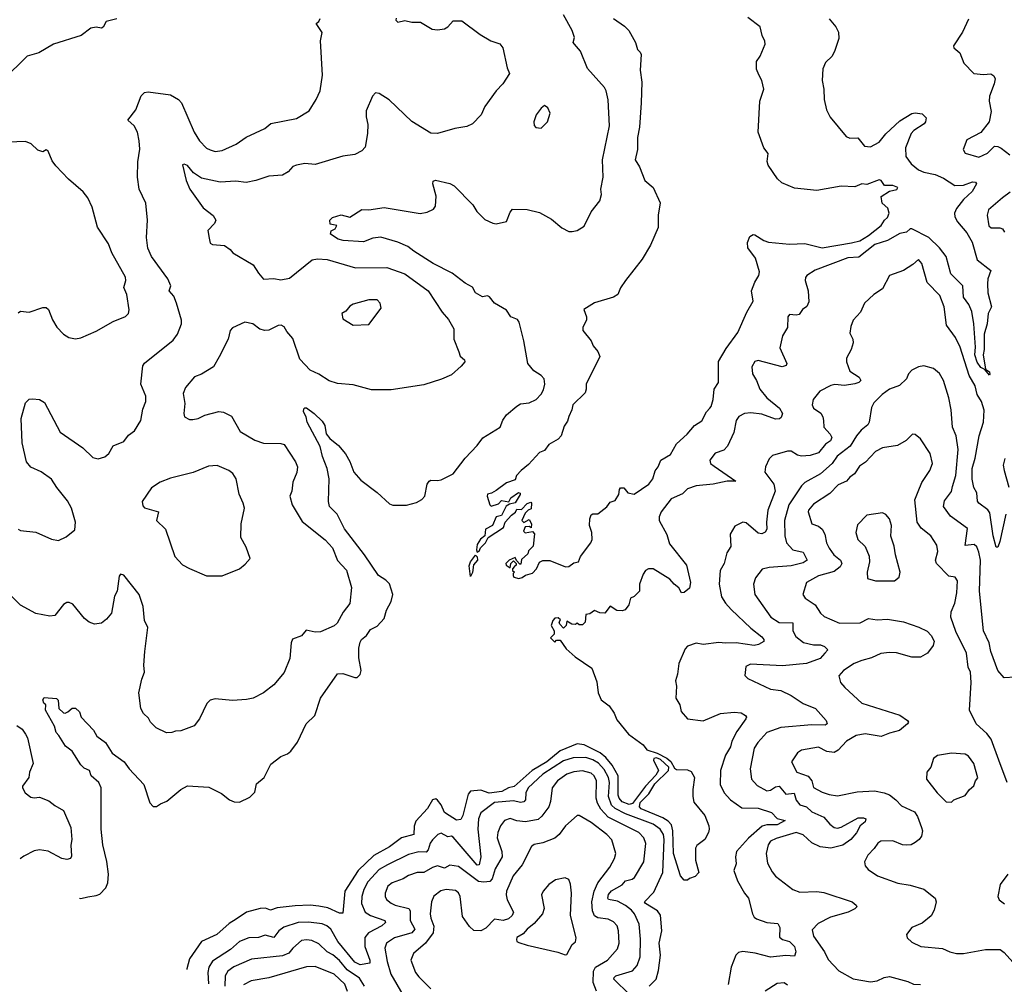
# Model space of a CAD drawing. Extents: x 1468344 to 1613994, y 525695 to 643861.
# Tile 123 of 256: x 1517051 to 1522762, y 546756 to 552347. Entities that reach past the tile are written whole.
import ezdxf

# ---------------------------------------------------------------- set-up
doc = ezdxf.new("R2010")
doc.units = 0

msp = doc.modelspace()

# ---------------------------------------------------------------- linework, layer by layer
at = {"layer": '0CON10XD'}
for points in [[(1517615, 552352.9), (1517552.4, 552337.6), (1517535.5, 552304.5), (1517525, 552298), (1517495, 552303.3), (1517462.4, 552297.6), (1517407.5, 552255), (1517246.7, 552205), (1517162.5, 552155), (1517095, 552136), (1516955, 551998.8)], [(1517042, 549395), (1517055, 549386), (1517145, 549376.7), (1517235, 549336), (1517275, 549328.8), (1517320.5, 549349.5), (1517369.7, 549390.3), (1517374, 549435), (1517350.8, 549515), (1517328.7, 549558.7), (1517266.2, 549635), (1517235, 549684.2), (1517175, 549725.6), (1517115, 549754), (1517089.4, 549785), (1517064.5, 549895), (1517059.6, 550035), (1517085, 550126.7), (1517105, 550148), (1517125, 550148.8), (1517165, 550145.8), (1517195, 550127.5), (1517285, 549956.2), (1517417.5, 549865), (1517475, 549810), (1517505, 549802.5), (1517545, 549813.3), (1517567.3, 549832.7), (1517593.6, 549876.4), (1517655, 549902.5), (1517681.1, 549938.9), (1517715.8, 549965), (1517753.3, 550025), (1517765, 550090), (1517783.3, 550135), (1517782, 550165), (1517753.5, 550235), (1517765, 550340), (1517775, 550356), (1517940.2, 550489.8), (1517965.6, 550525), (1517989.2, 550585), (1517989.2, 550605), (1517961.2, 550705), (1517944, 550745), (1517918, 550775), (1517926.7, 550805), (1517909.1, 550845), (1517815.7, 550975), (1517793.8, 551023.8), (1517786, 551085), (1517792.9, 551185), (1517783.3, 551283.3), (1517744.4, 551365), (1517734.2, 551435), (1517735.8, 551524.2), (1517747.3, 551597.3), (1517744.2, 551645), (1517734, 551695), (1517715, 551732.5), (1517677.5, 551765), (1517724.2, 551825), (1517754.5, 551905.5), (1517775, 551926), (1517795, 551930), (1517925, 551911.4), (1517971.2, 551885), (1517990, 551865), (1518062.1, 551695), (1518094.4, 551645), (1518135, 551603.1), (1518155, 551592.5), (1518185, 551584.2), (1518225, 551589.2), (1518306.7, 551625), (1518363.4, 551666.6), (1518472.7, 551717.3), (1518506.7, 551745), (1518655.8, 551774.2), (1518730.3, 551819.7), (1518771.2, 551885), (1518793.8, 551935), (1518806.2, 552025), (1518796.2, 552225), (1518806.1, 552273.9), (1518770, 552325), (1518785, 552337.5), (1518793.3, 552355)], [(1517397.6, 547255.2), (1517405, 547254.3), (1517446.6, 547263.4), (1517495, 547270.3), (1517515, 547279.1), (1517550.8, 547315), (1517562, 547345), (1517566.2, 547395), (1517557.1, 547467.1), (1517533.1, 547565), (1517522.5, 547655), (1517524, 547895), (1517508.8, 547925), (1517466.2, 547965), (1517455.6, 547995.6), (1517425, 548008.6), (1517405, 548028.1), (1517355, 548107.5), (1517316.4, 548136.4), (1517278.5, 548198.5), (1517261.8, 548215), (1517251.8, 548251.8), (1517201.1, 548345), (1517203.3, 548375), (1517190, 548385), (1517184.2, 548405.8), (1517192.5, 548417.5), (1517265, 548412.5), (1517273, 548403), (1517277.5, 548355), (1517305, 548330), (1517315, 548327.5), (1517330, 548335), (1517355, 548357.5), (1517375, 548357.5), (1517396.7, 548335), (1517407.5, 548305), (1517478.8, 548228.8), (1517498.8, 548195), (1517547.9, 548157.9), (1517586.2, 548095), (1517655.8, 548045), (1517685, 548004), (1517770, 547915), (1517805, 547808.8), (1517825, 547786), (1517845, 547785.8), (1517867.6, 547802.4), (1517905, 547817.5), (1517985.5, 547884.5), (1518025, 547905.8), (1518148, 547898), (1518221.2, 547861.2), (1518268, 547825), (1518295, 547813.8), (1518325, 547811.9), (1518385, 547841.4), (1518415, 547870), (1518425, 547918.8), (1518469.2, 547955), (1518507.9, 548032.1), (1518565, 548075.7), (1518605, 548091.4), (1518623.1, 548106.9), (1518661.3, 548158.7), (1518711.9, 548265), (1518763.3, 548315), (1518796.2, 548415), (1518894.1, 548555.9), (1518925, 548558), (1518995, 548533.8), (1519007.5, 548535), (1519025, 548552.5), (1519032, 548575), (1519018.3, 548648.3), (1519018.1, 548705), (1519025, 548740), (1519034.2, 548755), (1519062.8, 548777.2), (1519085, 548812.9), (1519125, 548831.9), (1519165, 548877.1), (1519177.7, 548925), (1519206.1, 548975), (1519214.6, 549014.6), (1519195, 549077.5), (1519175, 549098.1), (1519131.2, 549125), (1519050.8, 549245), (1518935.2, 549395.2), (1518891.5, 549481.5), (1518848.6, 549525), (1518842.5, 549555), (1518846.3, 549686.3), (1518833.5, 549746.5), (1518807.7, 549815), (1518793.8, 549873.8), (1518718, 550015), (1518712.5, 550045), (1518697.5, 550075), (1518698.3, 550091.7), (1518705, 550097.5), (1518715, 550096.7), (1518758.8, 550065), (1518805, 550020.8), (1518820, 549995), (1518827.5, 549947.5), (1518850.3, 549920.3), (1518900, 549880), (1518940.6, 549830.6), (1518966.3, 549786.3), (1518989.5, 549725), (1519028.7, 549678.7), (1519125, 549606.4), (1519195, 549541.9), (1519215, 549532.5), (1519295, 549533.8), (1519351.7, 549548.3), (1519384.1, 549565.9), (1519401.2, 549585), (1519414, 549655), (1519425, 549673.3), (1519435, 549678.8), (1519475, 549676), (1519495, 549680.8), (1519565, 549715.8), (1519634.3, 549805), (1519705, 549880), (1519736.3, 549923.7), (1519837.5, 549985), (1519853.9, 550026.1), (1519873.9, 550056.1), (1519935, 550107.5), (1519955, 550120), (1520005, 550126.7), (1520046.2, 550145), (1520075, 550176.2), (1520088.7, 550201.3), (1520095.8, 550235), (1520092, 550265), (1520075.6, 550285.6), (1520032.3, 550312.3), (1519998.8, 550355), (1519974.2, 550485), (1519947.3, 550595), (1519938.8, 550608.8), (1519898.9, 550625), (1519875, 550663.1), (1519805, 550703.5), (1519775, 550740.6), (1519765, 550745.8), (1519735, 550741.5), (1519695, 550764.7), (1519677.7, 550797.7), (1519635, 550820.6), (1519558.6, 550878.6), (1519449.4, 550935), (1519335.9, 551005.9), (1519301.7, 551031.7), (1519245, 551058.2), (1519145, 551086.4), (1519098.9, 551081.1), (1519045, 551060.5), (1518927, 551067), (1518898.8, 551075), (1518853.8, 551105), (1518857, 551123), (1518880, 551135), (1518890, 551155), (1518851.7, 551161.7), (1518850, 551185), (1518865, 551200), (1518915, 551216.2), (1518965, 551203.3), (1519035, 551246.7), (1519075, 551245.6), (1519165, 551258.8), (1519374.5, 551224.5), (1519415, 551232.2), (1519451.2, 551248.8), (1519462.6, 551267.4), (1519466.5, 551325), (1519446.2, 551395), (1519449.3, 551410.7), (1519462, 551418), (1519545, 551397.3), (1519571.4, 551385), (1519678.6, 551275), (1519701.9, 551235), (1519749.6, 551189.6), (1519795, 551167.5), (1519815, 551164), (1519875, 551177.5), (1519895, 551232.5), (1519910, 551250), (1519995, 551247.1), (1520065, 551230), (1520135, 551190.8), (1520195, 551140), (1520235, 551120), (1520255, 551118.8), (1520285, 551126.2), (1520325, 551150), (1520366.4, 551233.6), (1520415, 551297.5), (1520426.2, 551335), (1520422, 551365), (1520434.4, 551435), (1520430.5, 551535), (1520471.7, 551731.7), (1520463.2, 551883.2), (1520452.5, 551935), (1520442.5, 551955), (1520343.8, 552065), (1520304.3, 552165), (1520269.2, 552205), (1520262, 552215), (1520268, 552245), (1520256, 552285), (1520205, 552376)], [(1519233.7, 552356.3), (1519231.9, 552345), (1519245, 552332.7), (1519285, 552342.5), (1519325, 552332.5), (1519375, 552332.7), (1519442.3, 552292.3), (1519475, 552288.4), (1519515, 552293.8), (1519534.4, 552305), (1519565, 552340), (1519615, 552340), (1519721.7, 552261.7), (1519783.3, 552225), (1519835, 552206.9), (1519852.5, 552185), (1519877.5, 552067.5), (1519892.5, 552035), (1519853.3, 551975), (1519814.4, 551935.6), (1519748, 551845), (1519728, 551795), (1519676.2, 551743.8), (1519645, 551727.8), (1519575, 551715.8), (1519475, 551688), (1519435, 551690), (1519325, 551758), (1519193, 551883), (1519135, 551920), (1519115, 551923.3), (1519096.2, 551905), (1519061.3, 551818.7), (1519061.1, 551785), (1519070.3, 551740.3), (1519068.1, 551688.1), (1519055, 551607.5), (1519035, 551586.7), (1518995, 551566), (1518925, 551555.8), (1518765, 551508.1), (1518705, 551512.9), (1518655.8, 551504.2), (1518634.4, 551495.6), (1518608.8, 551465), (1518575, 551445.8), (1518495, 551439.5), (1518420, 551415), (1518365, 551404.5), (1518305, 551411.1), (1518214.4, 551405.6), (1518105, 551429.6), (1518059.3, 551459.3), (1518025, 551502.5), (1518005, 551510), (1517995, 551506.7), (1518016.7, 551415), (1518036.8, 551365), (1518115, 551257.5), (1518172.7, 551212.7), (1518188.8, 551185), (1518181.2, 551165), (1518141.2, 551125), (1518149.5, 551080.5), (1518155, 551052), (1518170, 551045), (1518238.3, 551038.3), (1518272.5, 551015), (1518287.5, 550995), (1518405, 550926.7), (1518435, 550877.5), (1518465, 550843.3), (1518525, 550846.7), (1518565, 550840), (1518615, 550848.8), (1518746.7, 550955), (1518777.9, 550962.1), (1518835, 550957.3), (1518999.4, 550909.4), (1519180.8, 550910.8), (1519285, 550873.5), (1519420.8, 550775), (1519501.2, 550651.2), (1519538.8, 550608.8), (1519568, 550555), (1519568, 550495), (1519597, 550423), (1519606.4, 550396.4), (1519630, 550375), (1519632.5, 550365), (1519611.7, 550338.3), (1519555, 550288.8), (1519497.3, 550262.7), (1519395, 550230), (1519205, 550202.2), (1519091.2, 550201.2), (1518985, 550231.2), (1518895, 550238.8), (1518845, 550254), (1518785, 550292.9), (1518735, 550315.7), (1518675, 550379.2), (1518635, 550498.8), (1518599.5, 550539.5), (1518585, 550567.5), (1518566.4, 550576.4), (1518550, 550575), (1518495, 550547.5), (1518473.3, 550546.7), (1518443.1, 550553.1), (1518403.9, 550583.9), (1518356.4, 550593.6), (1518285, 550561.2), (1518272, 550545), (1518260, 550495), (1518207.7, 550392.3), (1518174, 550335), (1518105, 550292), (1518065, 550277.5), (1518012.2, 550215), (1517998.9, 550181.1), (1518007.9, 550122.1), (1518002, 550065), (1518005.9, 550045.9), (1518035, 550029.2), (1518055, 550030), (1518085, 550035.8), (1518125, 550055.6), (1518205, 550075.5), (1518232.1, 550072.1), (1518279.2, 550049.2), (1518329.8, 549959.8), (1518415, 549910), (1518465, 549893.3), (1518565, 549891.4), (1518585, 549884.2), (1518650, 549785), (1518661.4, 549755), (1518657.9, 549722.1), (1518635, 549667.5), (1518629.2, 549615), (1518618, 549585), (1518631.2, 549535), (1518688.9, 549438.9), (1518822, 549332), (1518865.3, 549285.3), (1518893.5, 549213.5), (1518946.5, 549156.5), (1518974.5, 549055.5), (1518966.2, 548963.8), (1518927.4, 548912.6), (1518891.3, 548848.7), (1518875, 548832.9), (1518795, 548799.4), (1518765, 548797.8), (1518711.4, 548808.6), (1518685, 548776), (1518633.3, 548756.7), (1518625.7, 548735), (1518618.1, 548645), (1518585, 548563.3), (1518525, 548491.2), (1518464.1, 548445.9), (1518405.9, 548414.1), (1518366.4, 548406.4), (1518285, 548401.2), (1518185, 548411.2), (1518156.4, 548403.6), (1518136.4, 548383.6), (1518093.3, 548295), (1518062.5, 548255), (1517985, 548225.8), (1517955, 548224), (1517932.5, 548215)], [(1521745, 552352.5), (1521785.5, 552305.5), (1521799.4, 552275), (1521802.3, 552237.7), (1521778.8, 552168.8), (1521764.3, 552135.7), (1521725, 552100), (1521708.3, 552061.7), (1521704.6, 551995), (1521715.6, 551945), (1521717.5, 551885), (1521730, 551825), (1521751.7, 551781.7), (1521845, 551670), (1521865, 551660), (1521913, 551663), (1521950, 551615), (1521985, 551610), (1522035, 551637.8), (1522074.8, 551685.2), (1522155, 551760.7), (1522226.2, 551803.8), (1522245, 551807.3), (1522285, 551801.9), (1522307.8, 551777.8), (1522305.5, 551755), (1522296.5, 551743.5), (1522236.2, 551705), (1522222.2, 551687.8), (1522188.1, 551605), (1522190.4, 551555), (1522221.9, 551511.9), (1522265, 551476.8), (1522295, 551464.3), (1522360.3, 551450.3), (1522409, 551429), (1522475.3, 551385.3), (1522525, 551387.7), (1522576.6, 551406.6), (1522594.6, 551404.6), (1522600.9, 551395), (1522575, 551352.3), (1522525.4, 551305), (1522485, 551252.5), (1522472.1, 551225), (1522474.5, 551205), (1522490.4, 551175), (1522545, 551111.1), (1522575, 551058.1), (1522604.4, 550954.4), (1522683.3, 550893.3), (1522666.9, 550845), (1522663.7, 550816.3), (1522665.9, 550765), (1522686.6, 550683.4), (1522667.5, 550645), (1522662.5, 550585), (1522644.6, 550525.4), (1522645.7, 550435), (1522638.8, 550405), (1522652.5, 550322.5), (1522675, 550306), (1522678.8, 550291.2), (1522675, 550287.5), (1522648.8, 550318.8), (1522625, 550332.2), (1522605, 550361.5), (1522590.9, 550405), (1522595, 550450), (1522585.2, 550585), (1522573.4, 550655), (1522557, 550697), (1522525, 550738), (1522522.2, 550805), (1522450.8, 550875), (1522424.5, 550974.5), (1522386.8, 551025), (1522324.9, 551084.9), (1522225, 551135.9), (1522215, 551134.2), (1522194.3, 551115.7), (1522155, 551107.1), (1522085, 551067.7), (1522010.8, 551045), (1521918.9, 550971.1), (1521855, 550967.5), (1521665.5, 550894.5), (1521616.7, 550865), (1521607.7, 550852.3), (1521605.8, 550835), (1521624.2, 550775), (1521627.9, 550712.1), (1521615.7, 550684.3), (1521591.9, 550668.1), (1521571.5, 550638.5), (1521555, 550633.8), (1521515, 550639.2), (1521505.8, 550625), (1521505, 550562.5), (1521475.4, 550514.6), (1521459.5, 550445), (1521501.2, 550355), (1521497, 550343), (1521474.2, 550335.8), (1521335, 550371.4), (1521314.5, 550365.5), (1521298, 550335), (1521300.8, 550295), (1521325, 550256.2), (1521344.6, 550205), (1521385.2, 550155.2), (1521458.1, 550095), (1521475.6, 550065), (1521468.3, 550041.7), (1521457.1, 550032.9), (1521435, 550032.5), (1521355, 550060.3), (1521291.3, 550068.7), (1521254.8, 550065.3), (1521222.9, 550047.1), (1521206.4, 550025), (1521193.8, 549955), (1521155.4, 549874.6), (1521135, 549852), (1521085.5, 549834.5), (1521054.2, 549795), (1521057.5, 549775), (1521079.3, 549759.3), (1521205, 549673.3), (1521155, 549673.1), (1521072.5, 549655), (1520974.2, 549645.8), (1520925, 549627.8), (1520895, 549598.1), (1520830, 549570), (1520771.9, 549495), (1520760, 549465), (1520760.8, 549445), (1520803.8, 549363.8), (1520819.2, 549309.2), (1520918.1, 549185), (1520942, 549085), (1520935, 549052.5), (1520905, 549026.7), (1520890, 549025), (1520873.8, 549055), (1520846.1, 549076.1), (1520821.9, 549105), (1520725, 549164.3), (1520697.5, 549165), (1520681.2, 549155), (1520667, 549133), (1520646.2, 549075), (1520645.7, 549034.3), (1520615.8, 549004.2), (1520593.3, 548995), (1520583.9, 548956.1), (1520563.6, 548926.4), (1520545, 548920), (1520515, 548922.5), (1520475, 548947.5), (1520445, 548907.5), (1520415, 548910), (1520385, 548922.5), (1520357, 548903), (1520335, 548900), (1520330, 548855), (1520315, 548840), (1520295, 548840), (1520285, 548850), (1520275, 548842.5), (1520253.6, 548843.6), (1520225, 548860), (1520220, 548835), (1520205, 548820), (1520183, 548843), (1520180, 548855), (1520188.3, 548868.3), (1520175, 548880), (1520155, 548877.5), (1520142.5, 548865), (1520132.5, 548835), (1520150, 548805), (1520150, 548785), (1520130, 548765), (1520155, 548740), (1520165, 548750), (1520185, 548750), (1520220.7, 548700.7), (1520272.5, 548655), (1520368.8, 548588.8), (1520398.3, 548508.3), (1520406, 548445), (1520424, 548405), (1520470.2, 548370.2), (1520498.4, 548328.4), (1520515, 548288.9), (1520581.8, 548205), (1520667.1, 548145), (1520687.5, 548115), (1520748.1, 548095), (1520805, 548066.7), (1520827.3, 548047.3), (1520849.4, 548009.4), (1520860.8, 548000.8), (1520925, 547998.5), (1520945, 547989.4), (1520964.5, 547955), (1520955.3, 547885.3), (1520954.5, 547845), (1520961.7, 547811.7), (1521025.5, 547735), (1521048.9, 547675), (1521050.6, 547655), (1521046.9, 547635), (1521025, 547596), (1520979.1, 547560.9), (1520970.8, 547545), (1520970, 547475), (1520990, 547405), (1520968.3, 547381.7), (1520935, 547370), (1520925, 547360), (1520905, 547360), (1520884.2, 547385), (1520842.7, 547515), (1520838.8, 547645), (1520830.8, 547680.8), (1520812.4, 547702.4), (1520781.7, 547721.7), (1520655, 547773.7), (1520645.5, 547785), (1520650.6, 547809.4), (1520700.1, 547859.9), (1520735, 547917.8), (1520814.4, 547995), (1520815.6, 548015), (1520768.3, 548058.3), (1520745, 548068.5), (1520729.4, 548065), (1520726.4, 548055), (1520755.4, 547995), (1520740.8, 547969.2), (1520680.3, 547905), (1520605, 547804.6), (1520585, 547798.1), (1520545, 547814.4), (1520527.4, 547835), (1520522.9, 547852.9), (1520522.3, 547965), (1520486.9, 548026.9), (1520450.5, 548070.5), (1520417.4, 548097.4), (1520325, 548144.8), (1520285, 548150), (1520185, 548109.7), (1520108.2, 548045), (1520024, 547995), (1519918.2, 547901.8), (1519885, 547894.3), (1519846.9, 547873.1), (1519773.6, 547863.6), (1519725, 547880.7), (1519665.2, 547874.8), (1519652.4, 547857.6), (1519621.9, 547735), (1519609.5, 547710.5), (1519585, 547706.8), (1519542, 547735), (1519515, 547752.2), (1519495.8, 547795.8), (1519475, 547824), (1519465, 547830.9), (1519445, 547824.6), (1519415.5, 547774.5), (1519348.1, 547701.9), (1519338, 547672), (1519336.1, 547623.9), (1519265, 547605.3), (1519195, 547552.2), (1519105, 547503.3), (1519014.8, 547415), (1518936.4, 547295), (1518925, 547168.8), (1518905, 547168.6), (1518838.5, 547198.5), (1518785, 547208.8), (1518735, 547214.2), (1518648.4, 547211.6), (1518545, 547199.6), (1518505.5, 547185.5), (1518477, 547197), (1518445, 547196.2), (1518365.4, 547174.6), (1518305.7, 547134.3), (1518265, 547109.2), (1518195, 547045.5), (1518104.4, 547005), (1518036.2, 546903.8), (1518020, 546845), (1518021, 546841.9)], [(1520495, 552353.3), (1520559.3, 552309.3), (1520584.2, 552285), (1520622, 552215), (1520633.8, 552175), (1520650, 552160), (1520655.5, 552145), (1520650.4, 552055), (1520660, 551985), (1520656.1, 551865), (1520646.1, 551725), (1520634.5, 551664.5), (1520634.3, 551595), (1520620, 551535), (1520645.8, 551495), (1520676.2, 551415), (1520724.3, 551374.3), (1520765.7, 551285), (1520753.5, 551215), (1520755, 551142.5), (1520709.3, 551040.7), (1520661.7, 550958.3), (1520564, 550835), (1520535, 550792.5), (1520520, 550755), (1520495, 550738.8), (1520384.1, 550705.9), (1520323, 550667), (1520337.5, 550625), (1520337.5, 550605), (1520316.7, 550565), (1520316.2, 550545), (1520366, 550485), (1520376.4, 550456.4), (1520403.6, 550423.6), (1520416.2, 550395), (1520335.5, 550235), (1520337.1, 550205), (1520330.5, 550185), (1520258.8, 550115), (1520253.8, 550085), (1520235, 550047.5), (1520229.1, 550020.9), (1520209.7, 549990.3), (1520191.2, 549935), (1520175, 549916.7), (1520120, 549885), (1520095, 549850), (1520065, 549838.8), (1520001.4, 549768.6), (1519958.8, 549735), (1519932.5, 549705), (1519925, 549680), (1519875, 549662.5), (1519815, 549617.5), (1519786.4, 549603.6), (1519765, 549596.2), (1519762, 549585), (1519777.5, 549535), (1519785, 549527.5), (1519828.8, 549541.2), (1519845, 549560), (1519887, 549553), (1519900, 549575), (1519943.9, 549606.1), (1519953, 549603), (1519953.8, 549595), (1519925, 549546.7), (1519891.2, 549538.8), (1519873.3, 549526.7), (1519845, 549472.5), (1519813.6, 549466.4), (1519793.8, 549415), (1519752.5, 549395), (1519749.2, 549355), (1519723.5, 549336.5), (1519704.4, 549305), (1519699.4, 549275), (1519705, 549261.2), (1519715, 549266), (1519724.5, 549285.5), (1519753.5, 549315), (1519768, 549345), (1519856.7, 549403.3), (1519865.7, 549435), (1519902.5, 549475), (1519927.3, 549492.7), (1519935, 549510), (1519961.7, 549508.3), (1519995, 549543.3), (1520015, 549550), (1520020, 549545), (1520017, 549513), (1520000, 549505), (1519983.6, 549486.4), (1519962.5, 549445), (1519975, 549432.5), (1520005, 549450), (1520020, 549425), (1520018.3, 549401.7), (1520005, 549410), (1519983, 549407), (1519972.5, 549382.5), (1519982.5, 549372.5), (1520025, 549380), (1520037, 549367), (1520030, 549295), (1520001.7, 549268.3), (1519998.3, 549251.7), (1519961.7, 549218.3), (1519958.3, 549191.7), (1519951.7, 549191.7), (1519931.7, 549211.7), (1519925, 549230), (1519890, 549215), (1519870, 549195), (1519872.5, 549185), (1519895, 549170), (1519900, 549195), (1519915, 549210), (1519930, 549195), (1519930, 549185), (1519921.7, 549178.3), (1519910, 549165), (1519910, 549155), (1519920, 549145), (1519913, 549137), (1519913.3, 549125), (1519917.5, 549115), (1519945, 549108), (1519965, 549113.1), (1519985, 549128.1), (1520025, 549138.8), (1520048.8, 549165), (1520065, 549202.5), (1520085, 549212.5), (1520125, 549212.5), (1520216.1, 549176.1), (1520235, 549178), (1520265, 549198.8), (1520292.5, 549205), (1520303.9, 549236.1), (1520364, 549315), (1520372, 549335), (1520370, 549375), (1520356.7, 549415), (1520357.5, 549455), (1520365, 549476.7), (1520375, 549483.3), (1520405, 549482.5), (1520456.4, 549523.6), (1520475, 549550), (1520505, 549560), (1520526.7, 549595), (1520530, 549625), (1520536.4, 549633.6), (1520555, 549633.3), (1520577.5, 549605), (1520615, 549598), (1520700.4, 549655), (1520722.5, 549685), (1520737.1, 549732.9), (1520753.8, 549755), (1520770, 549795), (1520825, 549826.2), (1520860.7, 549889.3), (1520922.9, 549945), (1520964.3, 549995.7), (1521007, 550023), (1521034, 550075), (1521053.7, 550096.3), (1521061.4, 550105), (1521072.5, 550145), (1521078, 550205), (1521104.2, 550245), (1521104.5, 550365.5), (1521149.1, 550440.9), (1521217.1, 550535), (1521268.3, 550651.7), (1521305.6, 550715), (1521295.8, 550775), (1521314.6, 550825.4), (1521338.1, 550865), (1521340.9, 550885), (1521318.2, 550965), (1521273.8, 551025), (1521271.8, 551055), (1521285, 551090), (1521305, 551101.9), (1521315, 551101.1), (1521367.1, 551067.1), (1521395, 551057.2), (1521515, 551045.3), (1521605, 551050.8), (1521705, 551025.3), (1521875, 551053.9), (1521924.2, 551065), (1521975, 551095.6), (1522046.7, 551155), (1522066.7, 551185), (1522085, 551200), (1522093.3, 551225), (1522086.7, 551255), (1522053, 551283), (1522048.3, 551321.7), (1522095, 551354.3), (1522137.8, 551362.2), (1522143.8, 551375), (1522115, 551386.5), (1522066.1, 551386.1), (1522047.5, 551415), (1522035, 551418.8), (1521965, 551392.5), (1521935, 551396.7), (1521895, 551378.8), (1521815, 551382), (1521675, 551358.1), (1521545, 551370), (1521470.9, 551400.9), (1521446, 551425), (1521391.2, 551505), (1521386, 551525), (1521391.2, 551571.2), (1521367.5, 551605), (1521334.6, 551695), (1521342.9, 551875), (1521366.2, 551945), (1521356, 551995), (1521338.3, 552028.3), (1521325, 552060), (1521324.2, 552105.8), (1521346, 552135), (1521374.3, 552205), (1521373.2, 552223.2), (1521357.8, 552255), (1521345.3, 552305.3), (1521275, 552360.6)], [(1522555, 552350), (1522520, 552275), (1522466.7, 552195), (1522470, 552185), (1522503.8, 552155), (1522526.7, 552095), (1522585, 552036), (1522640.6, 552030.6), (1522684.2, 552034.2), (1522701.7, 552021.7), (1522708.6, 552005), (1522703.5, 551975), (1522676.7, 551905), (1522674.5, 551874.5), (1522685.6, 551814.4), (1522674.2, 551755.8), (1522625, 551694), (1522545, 551650), (1522522.5, 551595), (1522535, 551573.3), (1522615, 551551.4), (1522665, 551572.9), (1522705, 551614), (1522725, 551612.5), (1522742.7, 551602.7)], [(1520075, 551719.4), (1520112.9, 551755), (1520128.6, 551805), (1520115, 551836), (1520095, 551850), (1520075, 551834.4), (1520046.8, 551795), (1520033.2, 551755), (1520034.3, 551734.3), (1520045, 551722.9), (1520075, 551719.4)], [(1517042.8, 550647.2), (1517055, 550657.5), (1517105, 550651.2), (1517185, 550680), (1517205, 550680), (1517217, 550667), (1517241.7, 550608.3), (1517266.7, 550565), (1517304.2, 550524.2), (1517336.1, 550506.1), (1517375, 550498), (1517405, 550504), (1517495, 550542), (1517592.3, 550597.7), (1517665, 550626.7), (1517682, 550645), (1517686.5, 550665), (1517671.5, 550755), (1517655.6, 550795), (1517665.8, 550835), (1517664.2, 550855), (1517585.8, 550995), (1517565, 551047.5), (1517502, 551145), (1517471.3, 551261.3), (1517445.4, 551315.4), (1517419.7, 551349.7), (1517333.7, 551423.7), (1517261.1, 551501.1), (1517239.8, 551529.8), (1517215, 551586.2), (1517205, 551593.8), (1517185, 551582), (1517155, 551590.6), (1517117.3, 551627.3), (1517085, 551640.8), (1516982.9, 551637.1)], [(1522742.7, 551602.7), (1522794.6, 551564.6)], [(1522795, 551347.2), (1522751.5, 551315), (1522670.8, 551245), (1522662.5, 551215), (1522671.5, 551151.5), (1522685, 551140.5), (1522735, 551140.8), (1522751.4, 551135), (1522763.1, 551115)], [(1522770.7, 549480.7), (1522735, 549323.3), (1522725, 549290), (1522715, 549290), (1522697.3, 549355), (1522678.2, 549488.2), (1522666.7, 549506.7), (1522614, 549545), (1522606.6, 549556.6), (1522601.8, 549605), (1522585.9, 549635), (1522575, 549683.3), (1522574.7, 549745), (1522592.4, 549805), (1522616.1, 549935), (1522641.6, 550015), (1522645.4, 550084.6), (1522629.2, 550135), (1522605.2, 550175.2), (1522592.7, 550225), (1522558.1, 550285), (1522505, 550450), (1522478.1, 550505), (1522426.3, 550576.3), (1522412.6, 550682.6), (1522388, 550748), (1522315, 550823.8), (1522282.5, 550935), (1522265, 550957.5), (1522231.7, 550928.3), (1522176.4, 550893.6), (1522095.5, 550864.5), (1522055, 550788), (1522005, 550754.2), (1521951.4, 550705), (1521927.5, 550652.5), (1521885.5, 550605), (1521871.4, 550568.6), (1521865, 550530), (1521882.5, 550495), (1521884.3, 550475), (1521874.4, 550435.6), (1521846, 550385), (1521846.9, 550365), (1521865, 550310), (1521919.2, 550275), (1521929.2, 550255), (1521918.8, 550245), (1521895, 550237.5), (1521835, 550227.1), (1521777.9, 550232.1), (1521755, 550227.9), (1521691.4, 550195), (1521652.5, 550145), (1521647.5, 550115), (1521654.2, 550095), (1521697.1, 550067.1), (1521710, 550045), (1521712.7, 550025), (1521714.6, 549985), (1521752.7, 549945), (1521760.5, 549925), (1521753.1, 549906.9), (1521725, 549886.2), (1521685, 549837.3), (1521635, 549820.9), (1521585, 549817.3), (1521562.6, 549822.6), (1521525, 549845.6), (1521505, 549846.9), (1521418.2, 549821.8), (1521398.3, 549801.7), (1521377.1, 549755), (1521373.7, 549723.7), (1521424.7, 549654.7), (1521432, 549615), (1521391.1, 549505), (1521383.2, 549435), (1521385.3, 549395), (1521375, 549377.5), (1521355, 549366.9), (1521335, 549370.6), (1521265, 549430), (1521245, 549434), (1521198.8, 549411.2), (1521171.2, 549365), (1521176.1, 549293.9), (1521152.3, 549257.7), (1521137.8, 549195), (1521114.6, 549155), (1521108.5, 549075), (1521121.9, 549001.9), (1521144.5, 548965), (1521177.7, 548927.7), (1521291, 548821), (1521355, 548770.8), (1521367.5, 548755), (1521367.3, 548742.7), (1521336.2, 548725), (1521310.3, 548719.7), (1521205.7, 548735.7), (1521145, 548733.1), (1521105, 548738.2), (1521015, 548726.2), (1520975, 548733.1), (1520925, 548716.2), (1520910.3, 548699.7), (1520874, 548615), (1520867.1, 548552.9), (1520854, 548515), (1520860, 548485), (1520857.1, 548415), (1520880, 548375), (1520887.6, 548337.6), (1520925, 548294.4), (1521015, 548283.1), (1521114.7, 548325.3), (1521195, 548332.9), (1521235, 548330), (1521261.2, 548315), (1521266, 548305), (1521262.5, 548295), (1521209.6, 548220.4), (1521181.1, 548165), (1521173.2, 548133.2), (1521145.5, 548085), (1521115.4, 547995), (1521114.4, 547915), (1521136.5, 547865), (1521173.3, 547825), (1521239.7, 547779.7), (1521335, 547776.5), (1521412.4, 547752.4), (1521445, 547716.4), (1521491.2, 547705), (1521445, 547681.1), (1521385, 547680.4), (1521356.9, 547673.1), (1521277.1, 547602.9), (1521207.5, 547525), (1521203.1, 547495), (1521206.7, 547455), (1521193.3, 547415), (1521214.5, 547355), (1521254.2, 547284.2), (1521278.2, 547255), (1521300.8, 547165), (1521311.4, 547145), (1521325, 547134.6), (1521385, 547114.7), (1521447.5, 547107.5), (1521460, 547085), (1521458.5, 547028.5), (1521475, 547015.5), (1521515, 547003.3), (1521545.4, 546975), (1521553.1, 546945), (1521545, 546919.2), (1521495, 546923.8), (1521406.3, 546913.7), (1521315.9, 546935.9), (1521245, 546945.4), (1521220.5, 546939.5), (1521203.8, 546925), (1521177.5, 546855), (1521160.8, 546755)], [(1518985, 550576.2), (1519075, 550580), (1519147.5, 550675), (1519141.2, 550705), (1519125, 550723.3), (1519075, 550723.8), (1518985, 550698.8), (1518965, 550686.7), (1518942.3, 550657.7), (1518920, 550645), (1518925, 550613.3), (1518985, 550576.2)], [(1522825, 548535.6), (1522761.7, 548531.7), (1522725, 548574), (1522682.9, 548685), (1522673.1, 548735), (1522640.7, 548805), (1522618.5, 549035), (1522624.2, 549214.2), (1522615, 549260), (1522601.5, 549291.5), (1522586.2, 549305), (1522535, 549300), (1522548.8, 549398.8), (1522450, 549470), (1522409.2, 549525), (1522415, 549559.2), (1522455, 549612.9), (1522460.7, 549640.7), (1522480, 549705), (1522493.9, 549855), (1522482.9, 549935), (1522461.2, 549985), (1522453.3, 550085), (1522440, 550155), (1522408.9, 550255), (1522385, 550296), (1522351.2, 550325), (1522295, 550340), (1522265, 550334.2), (1522226.2, 550315), (1522205.4, 550294.6), (1522195.3, 550264.7), (1522153.4, 550226.6), (1522095, 550205.9), (1522053.6, 550175), (1522004.2, 550125.8), (1521991.3, 550098.7), (1521977.9, 550015), (1521970.3, 549999.7), (1521931.5, 549968.5), (1521904, 549936), (1521868, 549875), (1521792.5, 549817.5), (1521762.8, 549775), (1521695.2, 549714.8), (1521604.2, 549665), (1521585, 549645.7), (1521511.2, 549535), (1521487.5, 549445), (1521487.9, 549355), (1521499.3, 549315), (1521535, 549275.3), (1521595, 549261.1), (1521618.6, 549215), (1521595, 549198.9), (1521525, 549181.7), (1521397.2, 549172.8), (1521357.4, 549162.6), (1521318, 549112), (1521306.7, 549075), (1521315.5, 549015), (1521407.9, 548885), (1521455, 548853.8), (1521535, 548850.8), (1521535.9, 548805), (1521552.2, 548772.2), (1521597.6, 548737.6), (1521655, 548722.9), (1521695, 548724.5), (1521718, 548715), (1521738.8, 548695), (1521720.8, 548675), (1521694.6, 548645.4), (1521615, 548615.3), (1521475, 548601.1), (1521288.8, 548611.2), (1521262, 548598), (1521256.2, 548546.2), (1521275, 548528.8), (1521405, 548466.4), (1521465, 548458.2), (1521525, 548429.1), (1521595, 548384.6), (1521666.2, 548355), (1521728, 548285), (1521733.8, 548265), (1521722.3, 548257.7), (1521645, 548260.5), (1521465, 548244.2), (1521384.8, 548215.2), (1521332.4, 548157.6), (1521311.8, 548125), (1521288.5, 548005), (1521294.5, 547945), (1521329.2, 547909.2), (1521385, 547876.9), (1521405, 547880.4), (1521435, 547901.3), (1521455, 547905.4), (1521495, 547857.5), (1521543.8, 547863.8), (1521555, 547822.5), (1521575, 547795.9), (1521614.4, 547784.4), (1521645.2, 547755.2), (1521715, 547724.7), (1521748.9, 547685), (1521775.3, 547665.3), (1521795, 547661.2), (1521815, 547666.1), (1521915, 547720.6), (1521945, 547721.5), (1521959.2, 547715), (1521955, 547698), (1521925.9, 547674.1), (1521905.2, 547634.8), (1521871.2, 547595), (1521825, 547563), (1521755.5, 547544.5), (1521693.9, 547553.8), (1521645.9, 547575.9), (1521595, 547622.2), (1521554.1, 547635.9), (1521438.2, 547601.8), (1521405, 547585.4), (1521391.2, 547565), (1521380.5, 547515), (1521387.8, 547457.8), (1521415, 547408), (1521435, 547382.5), (1521535, 547305.6), (1521575, 547290), (1521675, 547294), (1521715, 547287.9), (1521880, 547235), (1521903.3, 547215), (1521906, 547205), (1521895, 547192.9), (1521855.8, 547174.2), (1521754.2, 547145), (1521681.2, 547108.8), (1521647.3, 547072.7), (1521654.4, 547035), (1521718.6, 546945), (1521740.6, 546900.6), (1521802, 546835), (1521885, 546788.2), (1521985, 546770), (1522025, 546775.4), (1522065, 546794.7), (1522095, 546800.6), (1522203.1, 546773.1), (1522235, 546757.1), (1522275, 546754)], [(1522779.1, 547925), (1522730.7, 548055), (1522686, 548176), (1522660, 548210), (1522599.4, 548265), (1522559.2, 548345), (1522570.4, 548505), (1522565.5, 548565), (1522553.1, 548595), (1522541.9, 548675), (1522480.5, 548800.5), (1522451.9, 548885), (1522454.3, 548914.3), (1522474.4, 548965), (1522487.3, 549025), (1522489.4, 549095), (1522476.4, 549116.4), (1522440.9, 549120.9), (1522368.6, 549195), (1522362.2, 549215), (1522376.7, 549265), (1522370.7, 549300.7), (1522335.6, 549355), (1522279.6, 549399.6), (1522256.9, 549435), (1522243.7, 549563.7), (1522262.7, 549612.7), (1522282.7, 549665), (1522330.6, 549735), (1522344.4, 549775), (1522332.4, 549832.4), (1522275, 549918), (1522245, 549943.3), (1522230, 549945), (1522191.7, 549908.3), (1522141.7, 549878.3), (1522055, 549865.4), (1522014.8, 549845.3), (1521956.9, 549783.1), (1521921.5, 549758.5), (1521893.3, 549715), (1521865.6, 549695), (1521847.4, 549672.6), (1521798.8, 549651.2), (1521749.1, 549600.9), (1521655, 549539.2), (1521626.7, 549505), (1521623.8, 549495), (1521645.8, 549425.8), (1521685, 549411.9), (1521705, 549394.4), (1521720.8, 549365), (1521730.7, 549315), (1521745.3, 549285), (1521773.9, 549245), (1521811.3, 549215), (1521819.2, 549195), (1521809.6, 549175), (1521775, 549147.9), (1521684.3, 549124.3), (1521613.8, 549085), (1521592.5, 549015), (1521606, 548995), (1521665.3, 548955.3), (1521695, 548907.1), (1521717.4, 548887.4), (1521805, 548848.9), (1521925, 548852.1), (1521975, 548875.6), (1522025, 548868.2), (1522085, 548872.3), (1522177.4, 548857.4), (1522266.4, 548826.4), (1522315, 548802.5), (1522338.3, 548778.3), (1522354.1, 548745.9), (1522349.7, 548720.3), (1522316, 548675), (1522275, 548653.1), (1522225, 548652.2), (1522137.1, 548677.1), (1522095, 548680), (1522045, 548672.7), (1521991.7, 548648.3), (1521935, 548633.8), (1521891.4, 548615), (1521830, 548575), (1521802.9, 548545), (1521811.2, 548505), (1521837.3, 548477.3), (1521935.9, 548385.9), (1522155, 548315.6), (1522201.2, 548285), (1522206.2, 548275), (1522201.2, 548265), (1522153.4, 548226.6), (1522095, 548212.5), (1522048.2, 548191.8), (1521955, 548208.4), (1521902.7, 548197.3), (1521847.1, 548165), (1521797.7, 548112.3), (1521775, 548100.6), (1521733.3, 548105), (1521685, 548130), (1521585, 548112.5), (1521562.1, 548097.9), (1521527.1, 548045), (1521557.5, 547985), (1521625, 547962.4), (1521644.7, 547935), (1521655, 547897.1), (1521705, 547869.5), (1521745.4, 547855.4), (1521795, 547848.9), (1521908.2, 547871.8), (1522008.2, 547878.2), (1522065, 547866.4), (1522095, 547853.3), (1522132.9, 547825), (1522165, 547790), (1522240.8, 547755), (1522258.9, 547728.9), (1522281.9, 547665), (1522286.7, 547645), (1522282.2, 547615), (1522268.1, 547595), (1522245, 547577.5), (1522221.2, 547565), (1522195, 547562), (1522171.2, 547565), (1522115, 547588.2), (1522045, 547585.4), (1522027.8, 547575), (1522007.3, 547542.7), (1521970.6, 547505), (1521950.6, 547465), (1521955, 547443.3), (1521972.4, 547422.4), (1522026.2, 547385), (1522145, 547342.2), (1522215, 547330.6), (1522295, 547307.1), (1522360, 547255), (1522365.8, 547235), (1522355.7, 547185), (1522337.4, 547152.6), (1522285, 547110.8), (1522225.7, 547084.3), (1522194.4, 547045.6), (1522198.8, 547025), (1522225, 547000), (1522277.5, 546975), (1522402.7, 546962.7), (1522445, 546943.3), (1522485, 546933.6), (1522525.4, 546934.6), (1522653.2, 546956.8), (1522737.3, 546957.3), (1522761.2, 546941.2), (1522845.8, 546845.8)], [(1518225, 549123.8), (1518325, 549163.3), (1518359.3, 549190.7), (1518387.5, 549225), (1518365, 549290), (1518334, 549345), (1518335.6, 549424.4), (1518354.2, 549515), (1518347.5, 549545), (1518323.6, 549596.4), (1518306.9, 549686.9), (1518286.4, 549716.4), (1518264, 549735), (1518195.9, 549764.1), (1518145, 549760), (1518057, 549723), (1517925, 549689.2), (1517865, 549665.7), (1517815.6, 549634.4), (1517761.9, 549555), (1517765, 549530), (1517775, 549517.5), (1517856.2, 549495), (1517843.8, 549445), (1517896.2, 549395), (1517950, 549235), (1517995, 549186.7), (1518035, 549166.2), (1518135, 549124), (1518225, 549123.8)], [(1522765, 549804), (1522756, 549765), (1522760.9, 549735), (1522787.4, 549637.4)], [(1522015, 549094), (1522125, 549094.2), (1522152, 549115), (1522158.6, 549145), (1522130.5, 549245), (1522123.3, 549295), (1522103.4, 549353.4), (1522107.5, 549415), (1522095, 549453.3), (1522075, 549478.8), (1522055, 549488.8), (1521964.2, 549475.8), (1521909.8, 549420.2), (1521901.5, 549375), (1521912.9, 549335), (1521955, 549293.3), (1521977, 549237), (1521980.6, 549205), (1521965.9, 549145.9), (1521968.8, 549108.8), (1522015, 549094)], [(1519665, 549120), (1519657.5, 549182.5), (1519665.7, 549205), (1519695, 549244), (1519705, 549233.8), (1519706.8, 549215), (1519683.1, 549186.9), (1519677.6, 549142.4), (1519665, 549120)], [(1517932.5, 548215), (1517903, 548213), (1517842.7, 548242.7), (1517810, 548275), (1517798.5, 548298.5), (1517768, 548325), (1517752.5, 548355), (1517741.2, 548445), (1517759.2, 548525), (1517775.6, 548565), (1517771.4, 548605), (1517775.8, 548684.2), (1517794.3, 548825), (1517775.6, 548865), (1517767.3, 548945), (1517744.4, 549015), (1517655, 549128), (1517635, 549133.3), (1517627.7, 549122.3), (1517616, 549035), (1517600, 549005), (1517583, 548907), (1517555, 548872), (1517525, 548850), (1517485, 548844), (1517454.3, 548854.3), (1517426.8, 548876.8), (1517359.5, 548959.5), (1517338.3, 548968.3), (1517325, 548968.8), (1517305, 548956.7), (1517255, 548894), (1517225, 548889.2), (1517185, 548897.1), (1517144.4, 548904.4), (1517054.6, 548954.6), (1516975, 549034.4)], [(1517033.8, 548256.2), (1517064.3, 548235), (1517084.3, 548205), (1517095.7, 548185), (1517128, 548035), (1517106.7, 547985), (1517103.3, 547955), (1517066.7, 547905), (1517066.7, 547895), (1517083.3, 547865), (1517115, 547841.2), (1517135, 547836.2), (1517165, 547840.8), (1517220.3, 547820.3), (1517255, 547792), (1517304.2, 547764.2), (1517346.9, 547665), (1517353.3, 547595), (1517347.6, 547562.4), (1517351.2, 547498.8), (1517346.2, 547485), (1517325, 547480), (1517295.9, 547485.9), (1517215, 547528), (1517165, 547536), (1517135, 547530), (1517075, 547499.2), (1517052.8, 547483.7)], [(1522455, 547812.5), (1522470, 547825), (1522535, 547850), (1522560, 547885), (1522584.1, 547905.9), (1522593.8, 547935), (1522607.8, 547952.2), (1522585, 548036.2), (1522555, 548077.5), (1522535, 548089.4), (1522455, 548096.5), (1522375, 548082), (1522351.2, 548065), (1522336.2, 548015), (1522313.3, 547985), (1522310, 547945), (1522372.9, 547865), (1522424.2, 547814.2), (1522455, 547812.5)], [(1520702.5, 546745), (1520742.1, 546785), (1520756, 546836), (1520767.5, 546925), (1520759, 546995), (1520775.3, 547065), (1520767.6, 547157.6), (1520751.1, 547181.1), (1520680, 547225), (1520674.5, 547235), (1520729.3, 547290.7), (1520780.3, 547405), (1520789.5, 547595), (1520785.2, 547625.2), (1520765, 547655.3), (1520724.7, 547685), (1520563.9, 547743.9), (1520505, 547776), (1520484.3, 547794.3), (1520465.8, 547845), (1520471.6, 547925), (1520466.7, 547955), (1520440.8, 548000.8), (1520407.5, 548037.5), (1520375, 548057.6), (1520335, 548071), (1520260.6, 548069.4), (1520205, 548050.7), (1520084.8, 547975), (1520000.7, 547895), (1519987.2, 547865), (1519983.7, 547825), (1519975.5, 547814.5), (1519955, 547809.6), (1519915, 547819.8), (1519805, 547809.4), (1519725, 547750), (1519712.1, 547715), (1519709, 547655), (1519725.3, 547495), (1519715, 547448.6), (1519705, 547446.9), (1519565, 547608.9), (1519555, 547615.4), (1519535, 547610.5), (1519495, 547632), (1519475.3, 547624.7), (1519445, 547593.5), (1519432.4, 547575), (1519419.8, 547535), (1519407.9, 547522.1), (1519365, 547523.2), (1519305, 547508.1), (1519185, 547447.6), (1519135, 547420.6), (1519070.8, 547349.2), (1519046.7, 547305), (1519035.3, 547265), (1519033.1, 547225), (1519054.1, 547174.1), (1519085, 547153.9), (1519169.4, 547125), (1519173.3, 547115), (1519150.5, 547095), (1519074.8, 547055.2), (1519053, 547027), (1519051.9, 546975), (1519081.4, 546895), (1519081.9, 546878.1), (1519025, 546868.1), (1518994, 546884), (1518895.7, 547005), (1518854.8, 547074.8), (1518831.5, 547095), (1518805, 547106.1), (1518725, 547116.7), (1518665, 547115.2), (1518583, 547087), (1518553.9, 547066.1), (1518525, 547027.6), (1518475, 547040), (1518435, 547027.8), (1518380, 547025), (1518325, 547004.6), (1518272.7, 546957.3), (1518169.7, 546890.3), (1518148.2, 546855), (1518141.8, 546825), (1518146.6, 546758.7)], [(1520587.2, 546697.2), (1520497.7, 546785), (1520498.8, 546795), (1520509.4, 546805), (1520605.2, 546834.8), (1520631.4, 546865), (1520649.3, 546915), (1520652.2, 547017.8), (1520643.1, 547105), (1520615.9, 547165), (1520600, 547185), (1520565, 547212.5), (1520517.8, 547237.8), (1520466.7, 547246.7), (1520461.8, 547255), (1520466.7, 547276.7), (1520483, 547297), (1520545, 547332.2), (1520565, 547355.3), (1520604.2, 547365.8), (1520616.2, 547375), (1520671.4, 547465), (1520683.1, 547573.1), (1520671.8, 547605), (1520642.5, 547635), (1520465, 547724.8), (1520421.2, 547771.2), (1520401.5, 547805), (1520393.5, 547835), (1520397.1, 547935), (1520383.7, 547963.7), (1520365, 547980), (1520315, 547994.3), (1520265, 547988.1), (1520225, 547973.4), (1520170.5, 547935), (1520139.2, 547895), (1520128.9, 547815), (1520119.1, 547785), (1520079.1, 547730.9), (1520057.9, 547712.1), (1519985, 547696.9), (1519934.2, 547704.2), (1519895, 547717.8), (1519861.9, 547705), (1519840.5, 547675), (1519824.5, 547635), (1519820, 547605), (1519847.5, 547525), (1519850, 547495), (1519808.2, 547425), (1519792, 547368), (1519778.2, 547351.8), (1519742.7, 547347.3), (1519712.1, 547352.1), (1519595, 547439.6), (1519545, 547446), (1519515, 547429.3), (1519475, 547443.1), (1519445, 547433.4), (1519395, 547403.1), (1519356.5, 547403.5), (1519305, 547387.5), (1519275, 547366.7), (1519210.6, 547345), (1519185.5, 547325), (1519170.9, 547285), (1519170.9, 547265), (1519178.5, 547248.5), (1519205, 547225.5), (1519228, 547215), (1519307.1, 547195), (1519315, 547182.5), (1519315.8, 547125), (1519342.3, 547075), (1519324.5, 547054.5), (1519225.6, 547025), (1519178.8, 546995), (1519168, 546965), (1519182, 546888), (1519204.1, 546814.1), (1519273.7, 546695)], [(1520396.8, 546716.8), (1520376.4, 546766.4), (1520378.8, 546831.2), (1520390.7, 546855), (1520460, 546895), (1520517.9, 546962.1), (1520526.9, 546995), (1520524.6, 547065), (1520515.4, 547095), (1520495, 547118.9), (1520465, 547134.4), (1520405, 547140.9), (1520385, 547153.2), (1520372.8, 547182.8), (1520370.2, 547235), (1520383.5, 547296.5), (1520404.6, 547345), (1520474.4, 547435), (1520500.6, 547485), (1520509.2, 547515), (1520485, 547592.9), (1520455.5, 547625), (1520365, 547694.4), (1520295, 547734), (1520285, 547734), (1520216, 547675), (1520179.2, 547625), (1520155, 547602.9), (1520085, 547575.6), (1520034.3, 547565.7), (1520020, 547555), (1519965, 547448.9), (1519913.3, 547385), (1519874.1, 547295), (1519871.8, 547275), (1519879.1, 547245), (1519914, 547175), (1519907.5, 547155), (1519885, 547135.7), (1519855, 547126.8), (1519805, 547134.2), (1519755, 547081.1), (1519725, 547066.9), (1519685, 547067.8), (1519660.1, 547090.1), (1519619.5, 547149.5), (1519605.6, 547264.4), (1519595.4, 547285.4), (1519579.3, 547299.3), (1519525, 547306.4), (1519492.9, 547297.1), (1519453.6, 547266.4), (1519438.6, 547235), (1519431.8, 547165), (1519435, 547138.8), (1519452.2, 547092.2), (1519449.1, 547055), (1519405.2, 546994.8), (1519335.6, 546935), (1519320, 546895), (1519347.3, 546825), (1519365, 546798.6), (1519435, 546729.2)], [(1520214.1, 546925.9), (1520225, 546929.2), (1520255, 546986.7), (1520275, 547002.5), (1520278.6, 547025), (1520245.7, 547155), (1520252.2, 547285), (1520246.4, 547336.4), (1520235, 547363.8), (1520215, 547374), (1520158.8, 547361.2), (1520120, 547335), (1520086.7, 547295), (1520076.7, 547275), (1520093.3, 547195), (1520083.3, 547165), (1520035, 547107.5), (1519995, 547076), (1519971.9, 547048.1), (1519935, 547026.7), (1519932, 547015), (1519934, 547005), (1519945, 546998.8), (1519995, 546982.5), (1520172.9, 546942.9), (1520214.1, 546925.9)], [(1522782, 547395), (1522737.5, 547335), (1522724.2, 547265), (1522731.2, 547245), (1522762.1, 547222.1)], [(1519050, 546745), (1519021.7, 546791.7), (1518950.4, 546840.4), (1518905, 546894.7), (1518867.4, 546927.4), (1518835, 546944.2), (1518785, 546989.7), (1518745, 547009.2), (1518715, 547014.7), (1518685, 547009.2), (1518635, 546966.2), (1518612.6, 546937.4), (1518575, 546921.1), (1518395, 546902.2), (1518292.7, 546857.3), (1518258.3, 546831.7), (1518242.1, 546805), (1518240.6, 546745)], [(1518951.8, 546715), (1518936.4, 546756.4), (1518875, 546814.7), (1518765, 546858.9), (1518713.4, 546856.6), (1518495, 546794), (1518393, 546777), (1518348, 546752)], [(1521505, 546751.9), (1521485, 546764.3), (1521445, 546760), (1521374.5, 546715.5)]]:
    msp.add_lwpolyline(points, dxfattribs=at)

doc.saveas('drawing.dxf')
